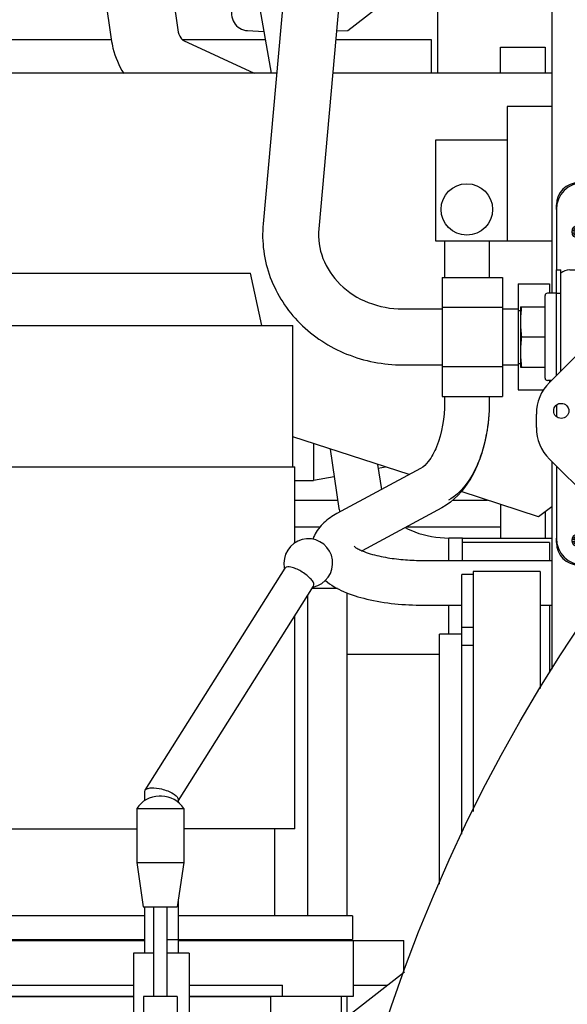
# Model space of a CAD drawing. Header units: millimetres. Extents: x 0 to 1189, y 0 to 841.
# Tile 50 of 106: x 318 to 330, y 612 to 634. Entities that reach past the tile are written whole.
import ezdxf

# ---------------------------------------------------------------- set-up
doc = ezdxf.new("R2010")
doc.units = ezdxf.units.MM
doc.header["$LTSCALE"] = 65.395
for name, color, linetype in [('1907_111013_03_PBL1697', 7, 'CONTINUOUS'), ('1907_731000_02_SIMPLE1_D_ABL1611', 7, 'CONTINUOUS'), ('1907_731000_02_SIMPLE1_T1_D_PBL1612', 7, 'CONTINUOUS'), ('1907_733000_06_SIMPLE1_A_ABL1600', 7, 'CONTINUOUS'), ('1907_733000_06_SIMPLE1_T1_A_PBL1610', 7, 'CONTINUOUS'), ('1907_733000_06_SIMPLE1_T2_A_PBL1658', 7, 'CONTINUOUS'), ('1907_733000_06_SIMPLE1_T3_A_PBL1651', 7, 'CONTINUOUS'), ('1907_765000_04_SIMPLE1_A_ABL1617', 7, 'CONTINUOUS'), ('1907_765000_04_SIMPLE1_T1_A_PBL1618', 7, 'CONTINUOUS'), ('1907_884603_01_PBL1698', 7, 'CONTINUOUS'), ('1997_111200_08_SIMPLE1_A_ABL1602', 7, 'CONTINUOUS'), ('1997_111200_08_SIMPLE1_T6_A_PBL1693', 7, 'CONTINUOUS'), ('32007_040000_TLKS_KS_V_ABL1592', 7, 'CONTINUOUS'), ('32007_041000_TLKS_KS_V_ABL1593', 7, 'CONTINUOUS'), ('32007_042000_TLKS_KS_TL_V_ABL1619', 7, 'CONTINUOUS'), ('32007_060000_TLKS_KGS_V_ABL1604', 7, 'CONTINUOUS'), ('32007_061000_TLKS_KGS_V_ABL1605', 7, 'CONTINUOUS'), ('32007_849400_04_SIMPLE1_T2_X_PBL1709', 7, 'CONTINUOUS'), ('32007_849400_04_SIMPLE1_X_ABL1708', 7, 'CONTINUOUS'), ('32097_000000_TLKS_MARKETING_ABL1583', 7, 'CONTINUOUS'), ('32097_030000_TLKS_ABL1694', 7, 'CONTINUOUS'), ('32097_030000_TLKS_V_ABL1584', 7, 'CONTINUOUS'), ('32097_100000_TLKS_V_ABL1585', 7, 'CONTINUOUS'), ('32097_111000_01_SIMPLE1_T1_X_PBL1591', 7, 'CONTINUOUS'), ('32097_111000_01_SIMPLE1_X_ABL1590', 7, 'CONTINUOUS'), ('32097_300000_TLKS_V_ABL1637', 7, 'CONTINUOUS'), ('32097_400000_TLKS_V_ABL1675', 7, 'CONTINUOUS'), ('32097_481000_02_SIMPLE1_T1_X_PBL1677', 7, 'CONTINUOUS'), ('32097_481000_02_SIMPLE1_X_ABL1676', 7, 'CONTINUOUS'), ('32097_800000_TLKS_ABL1695', 7, 'CONTINUOUS'), ('34007_390700_01_SIMPLE1_T1_X_PBL1640', 7, 'CONTINUOUS'), ('34007_390700_01_SIMPLE1_X#AF0_ABL1638', 7, 'CONTINUOUS'), ('34007_884500_01#AF0_ABL1696', 7, 'CONTINUOUS'), ('D7603-A33X39-CU_PBL1714', 7, 'CONTINUOUS'), ('D910-M33X2_PBL1710', 7, 'CONTINUOUS'), ('I4017-M16X55_PBL1700', 7, 'CONTINUOUS'), ('I4017-M16X55_PBL1701', 7, 'CONTINUOUS'), ('I4017-M16X55_PBL1715', 7, 'CONTINUOUS'), ('I8752-6X45_PBL1699', 7, 'CONTINUOUS'), ('I8752-6X45_PBL1716', 7, 'CONTINUOUS'), ('N6003-17X26-5_PBL1817', 7, 'CONTINUOUS'), ('N6003-17X26-5_PBL1818', 7, 'CONTINUOUS'), ('N6003-17X26-5_PBL1819', 7, 'CONTINUOUS'), ('right_11_VBL1582', 7, 'CONTINUOUS')]:
    doc.layers.add(name, color=color, linetype=linetype)

# ---------------------------------------------------------------- blocks, each defined once
blk = doc.blocks.new('32097_111000_01_SIMPLE1_T1_X_PBL1591', base_point=(360, 619.625))
at = {"layer": '32097_111000_01_SIMPLE1_T1_X_PBL1591', "color": 7, "linetype": 'Continuous'}
for p, q in [((329.5, 638.225), (329.5, 627.475)), ((329.5, 623.712), (329.5, 619.069))]:
    blk.add_line(p, q, dxfattribs=at)
blk = doc.blocks.new('32097_111000_01_SIMPLE1_X_ABL1590', base_point=(360, 619.625))
at = {"layer": '32097_111000_01_SIMPLE1_T1_X_PBL1591'}
blk.add_blockref('32097_111000_01_SIMPLE1_T1_X_PBL1591', (360, 619.625), dxfattribs=at)
blk = doc.blocks.new('1997_111200_08_SIMPLE1_T6_A_PBL1693', base_point=(326.75, 616.644))
at = {"layer": '1997_111200_08_SIMPLE1_T6_A_PBL1693', "color": 7, "linetype": 'Continuous'}
for p, q in [((327.2, 621.5), (327.2, 622)), ((327.5, 622), (327.2, 622)), ((327.5, 621.5), (327.5, 622)), ((329.45, 621.9), (327.5, 621.9)), ((329.45, 621.9), (329.45, 621.5)), ((324.709, 620.875), (324.145, 620.875)), ((324.925, 613.55), (324.925, 620.774)), ((324.05, 613.55), (324.05, 620.724)), ((327.2, 619.85), (327.2, 620.5)), ((329.45, 620.5), (329.45, 618.994)), ((326.99, 619.4), (324.925, 619.4)), ((324.925, 611.288), (324.925, 611.75))]:
    blk.add_line(p, q, dxfattribs=at)
blk = doc.blocks.new('1997_111200_08_SIMPLE1_A_ABL1602', base_point=(367.775, 627.812))
at = {"layer": '1997_111200_08_SIMPLE1_T6_A_PBL1693'}
blk.add_blockref('1997_111200_08_SIMPLE1_T6_A_PBL1693', (326.75, 616.644), dxfattribs=at)
blk = doc.blocks.new('32097_100000_TLKS_V_ABL1585', base_point=(366.375, 606.087))
at = {"layer": '1997_111200_08_SIMPLE1_A_ABL1602'}
blk.add_blockref('1997_111200_08_SIMPLE1_A_ABL1602', (367.775, 627.812), dxfattribs=at)
at = {"layer": '32097_111000_01_SIMPLE1_X_ABL1590'}
blk.add_blockref('32097_111000_01_SIMPLE1_X_ABL1590', (360, 619.625), dxfattribs=at)
blk = doc.blocks.new('34007_390700_01_SIMPLE1_T1_X_PBL1640', base_point=(318.72, 628.687))
at = {"layer": '34007_390700_01_SIMPLE1_T1_X_PBL1640', "color": 7, "linetype": 'Continuous'}
for p, q in [((307.94, 634.395), (307.94, 634.695)), ((314.19, 634.395), (314.19, 634.695)), ((307.94, 634.395), (314.19, 634.395)), ((309.565, 633.576), (309.565, 632.395)), ((309.565, 633.576), (312.565, 633.576)), ((312.565, 633.576), (312.565, 632.395)), ((308.065, 632.395), (308.065, 629.627)), ((323.349, 632.395), (308.065, 632.395)), ((329.5, 632.395), (324.604, 632.395)), ((307.982, 629.373), (308.065, 629.627)), ((314.695, 627.192), (307.982, 629.373)), ((326.309, 623.419), (323.711, 624.263)), ((329.2, 622.479), (327.477, 623.039)), ((329.5, 622.697), (329.2, 622.479))]:
    blk.add_line(p, q, dxfattribs=at)
for centre, start, end in [((308.85, 634.895), 298.4339, 340.5293), ((313.279, 634.895), 199.4707, 241.5661)]:
    blk.add_arc(centre, 1.5, start, end, dxfattribs=at)
blk = doc.blocks.new('34007_390700_01_SIMPLE1_X#AF0_ABL1638', base_point=(318.72, 644.902))
at = {"layer": '34007_390700_01_SIMPLE1_T1_X_PBL1640'}
blk.add_blockref('34007_390700_01_SIMPLE1_T1_X_PBL1640', (318.72, 628.687), dxfattribs=at)
blk = doc.blocks.new('32097_300000_TLKS_V_ABL1637', base_point=(318.72, 644.902))
at = {"layer": '34007_390700_01_SIMPLE1_X#AF0_ABL1638'}
blk.add_blockref('34007_390700_01_SIMPLE1_X#AF0_ABL1638', (318.72, 644.902), dxfattribs=at)
blk = doc.blocks.new('32097_481000_02_SIMPLE1_T1_X_PBL1677', base_point=(322.808, 632.35))
at = {"layer": '32097_481000_02_SIMPLE1_T1_X_PBL1677', "color": 7, "linetype": 'Continuous'}
for p, q in [((319.793, 642.954), (321.141, 633.364)), ((318.307, 642.746), (319.655, 633.156)), ((322.52, 636.425), (323.23, 632.395)), ((321.27, 633.129), (322.845, 632.395)), ((328.5, 631.65), (328.5, 628.65)), ((329.5, 631.65), (328.5, 631.65)), ((326.9, 630.9), (326.9, 628.65)), ((328.5, 630.9), (326.9, 630.9)), ((326.9, 628.65), (329.5, 628.65)), ((327.1, 628.65), (327.1, 627.828)), ((328.1, 628.65), (328.1, 627.828)), ((327.1, 625.17), (327.1, 625.033)), ((328.1, 625.17), (328.1, 625.033)), ((324.543, 623.992), (324.744, 622.66)), ((325.606, 623.647), (325.691, 623.085)), ((326.568, 623.558), (324.698, 622.548)), ((324.744, 622.66), (324.747, 622.639)), ((327.043, 622.679), (325.261, 621.716)), ((327.5, 622), (329.5, 622)), ((326.625, 621.5), (329.5, 621.5)), ((326.625, 620.5), (327.49, 620.5)), ((329.24, 620.5), (329.5, 620.5))]:
    blk.add_line(p, q, dxfattribs=at)
blk.add_circle((327.6, 629.35), 0.575, dxfattribs=at)
for centre, radius, start, end in [((326.202, 622.88), 1.474, 189.4239, 191.693), ((324.906, 621.73), 0.783, 155.4639, 161.8156)]:
    blk.add_arc(centre, radius, start, end, dxfattribs=at)
for points, knots in [([(321.141, 633.364), (321.149, 633.301), (321.181, 633.212), (321.245, 633.141), (321.27, 633.129)], [0, 0, 0, 0, 0.703491, 1, 1, 1, 1]), ([(319.655, 633.156), (319.665, 633.088), (319.716, 632.821), (319.825, 632.565), (319.935, 632.394)], [0, 0, 0, 0, 0.251801, 1, 1, 1, 1]), ([(327.1, 625.033), (327.1, 624.698), (327.03, 624.225), (326.781, 623.746), (326.635, 623.595), (326.568, 623.558)], [0, 0, 0, 0, 0.622832, 0.857679, 1, 1, 1, 1]), ([(328.1, 625.033), (328.1, 624.785), (328.062, 624.357), (327.908, 623.781), (327.641, 623.193), (327.308, 622.822), (327.043, 622.679)], [0, 0, 0, 0, 0.27714, 0.476218, 0.663117, 1, 1, 1, 1]), ([(328.1, 625.033), (328.1, 624.793), (328.06, 624.329), (327.882, 623.692), (327.604, 623.179), (327.336, 622.928), (327.194, 622.851)], [0, 0, 0, 0, 0.292764, 0.565662, 0.803232, 1, 1, 1, 1]), ([(324.698, 622.548), (324.593, 622.492), (324.393, 622.358), (324.243, 622.164), (324.194, 622.055)], [0, 0, 0, 0, 0.499459, 1, 1, 1, 1]), ([(326.225, 622.237), (326.293, 622.199), (326.6, 622.06), (326.942, 622.003), (327.2, 622)], [0, 0, 0, 0, 0.231449, 1, 1, 1, 1]), ([(325.085, 621.817), (325.108, 621.793), (325.167, 621.76), (325.286, 621.702), (325.443, 621.648), (325.636, 621.598), (325.897, 621.548), (326.227, 621.51), (326.492, 621.5), (326.625, 621.5)], [0, 0, 0, 0, 0.062361, 0.124867, 0.249858, 0.374886, 0.499925, 0.749952, 1, 1, 1, 1]), ([(324.441, 621.052), (324.561, 620.948), (324.862, 620.779), (325.593, 620.555), (326.202, 620.5), (326.625, 620.5)], [0, 0, 0, 0, 0.208372, 0.445148, 1, 1, 1, 1])]:
    blk.add_open_spline(points, degree=3, knots=knots, dxfattribs=at)
blk = doc.blocks.new('32097_481000_02_SIMPLE1_X_ABL1676', base_point=(322.8075, 632.35))
at = {"layer": '32097_481000_02_SIMPLE1_T1_X_PBL1677'}
blk.add_blockref('32097_481000_02_SIMPLE1_T1_X_PBL1677', (322.8075, 632.35), dxfattribs=at)
blk = doc.blocks.new('32097_400000_TLKS_V_ABL1675', base_point=(322.8075, 632.35))
at = {"layer": '32097_481000_02_SIMPLE1_X_ABL1676'}
blk.add_blockref('32097_481000_02_SIMPLE1_X_ABL1676', (322.8075, 632.35), dxfattribs=at)
blk = doc.blocks.new('32097_030000_TLKS_V_ABL1584', base_point=(359.72, 640.937))
at = {"layer": '32097_100000_TLKS_V_ABL1585'}
blk.add_blockref('32097_100000_TLKS_V_ABL1585', (366.375, 606.087), dxfattribs=at)
at = {"layer": '32097_300000_TLKS_V_ABL1637'}
blk.add_blockref('32097_300000_TLKS_V_ABL1637', (318.72, 644.902), dxfattribs=at)
at = {"layer": '32097_400000_TLKS_V_ABL1675'}
blk.add_blockref('32097_400000_TLKS_V_ABL1675', (322.808, 632.35), dxfattribs=at)
blk = doc.blocks.new('1907_733000_06_SIMPLE1_T1_A_PBL1610', base_point=(319.795, 609.597))
at = {"layer": '1907_733000_06_SIMPLE1_T1_A_PBL1610', "color": 7, "linetype": 'Continuous'}
for p, q in [((329.24, 621.25), (327.74, 621.25)), ((327.74, 621.25), (327.74, 615.884)), ((329.24, 621.25), (329.24, 618.638)), ((327.74, 621.184), (327.49, 621.184)), ((327.49, 615.382), (327.49, 621.184)), ((327.74, 620), (327.49, 620)), ((327.49, 619.85), (326.99, 619.85)), ((326.99, 614.261), (326.99, 619.85)), ((327.74, 619.6), (327.49, 619.6)), ((326.208, 612.296), (324.787, 611.18)), ((317.088, 611.75), (320.15, 611.75)), ((321.4, 611.75), (323.223, 611.75)), ((323.223, 610.494), (323.223, 611.75)), ((324.8, 611.19), (324.8, 611.75))]:
    blk.add_line(p, q, dxfattribs=at)
blk = doc.blocks.new('1907_733000_06_SIMPLE1_T3_A_PBL1651', base_point=(318.103, 619.837))
at = {"layer": '1907_733000_06_SIMPLE1_T3_A_PBL1651', "color": 7, "linetype": 'Continuous'}
for p, q in [((314.603, 626.756), (314.85, 627.925)), ((314.85, 627.925), (322.77, 627.925)), ((323.017, 626.756), (322.77, 627.925)), ((313.909, 623.594), (313.909, 626.756)), ((313.909, 626.756), (323.711, 626.756)), ((323.711, 623.594), (323.711, 626.756)), ((313.86, 615.5), (313.86, 623.594)), ((313.86, 623.594), (323.76, 623.594)), ((323.76, 621.894), (323.76, 623.594)), ((323.76, 615.5), (323.76, 620.264)), ((313.86, 615.5), (320.225, 615.5)), ((314.31, 613.55), (314.31, 615.5)), ((323.76, 615.5), (321.275, 615.5)), ((323.31, 613.55), (323.31, 615.5)), ((312.572, 613.55), (312.572, 613.02)), ((320.405, 613.55), (312.572, 613.55)), ((325.047, 613.55), (321.155, 613.55)), ((325.047, 613.55), (325.047, 613.02)), ((310.81, 612.75), (310.81, 613)), ((310.81, 613), (320.405, 613)), ((312.56, 613), (312.56, 612.75)), ((312.572, 613.02), (320.405, 613.02)), ((312.605, 613.02), (312.605, 613)), ((320.9, 613.02), (325.047, 613.02)), ((321.155, 613), (326.195, 613)), ((325.015, 613.02), (325.015, 613)), ((325.06, 613), (325.06, 611.75)), ((326.195, 612.286), (326.195, 613)), ((310.01, 612.75), (310.01, 611.75)), ((314.137, 612.75), (310.01, 612.75)), ((312.449, 611.781), (312.449, 612.75)), ((314.137, 612), (314.137, 612.75)), ((317.018, 612), (320.15, 612)), ((321.4, 612), (323.483, 612)), ((323.483, 611.75), (323.483, 612)), ((325.06, 612), (325.831, 612)), ((312.318, 611.75), (310.01, 611.75)), ((320.15, 611.75), (317.088, 611.75)), ((325.06, 611.75), (321.4, 611.75))]:
    blk.add_line(p, q, dxfattribs=at)
blk = doc.blocks.new('1907_733000_06_SIMPLE1_T2_A_PBL1658', base_point=(319.784, 610.216))
at = {"layer": '1907_733000_06_SIMPLE1_T2_A_PBL1658', "color": 7, "linetype": 'Continuous'}
for p, q in [((320.414, 616.361), (323.543, 621.326)), ((321.155, 616.13), (324.177, 620.926)), ((324.177, 620.926), (324.185, 620.954)), ((320.405, 616.331), (320.414, 616.361)), ((320.405, 616.132), (320.405, 616.331)), ((320.776, 616.227), (320.724, 616.227)), ((321.155, 616.085), (321.155, 616.147)), ((320.225, 615.953), (320.225, 614.747)), ((320.225, 615.953), (321.275, 615.953)), ((321.275, 615.953), (321.275, 614.747)), ((320.225, 614.747), (321.275, 614.747)), ((320.225, 614.747), (320.371, 613.75)), ((321.275, 614.747), (321.129, 613.75)), ((321.155, 612.715), (321.155, 613.927)), ((320.371, 613.75), (321.129, 613.75)), ((320.405, 612.715), (320.405, 613.75)), ((320.6, 613.75), (320.6, 611.75)), ((320.9, 613.75), (320.9, 611.75)), ((320.15, 612.715), (320.15, 609.464)), ((320.6, 612.715), (320.15, 612.715)), ((321.4, 612.715), (320.9, 612.715)), ((321.4, 612.715), (321.4, 609.458)), ((321.125, 611.75), (320.375, 611.75)), ((320.375, 611.75), (320.375, 606.971)), ((321.125, 611.75), (321.125, 606.971))]:
    blk.add_line(p, q, dxfattribs=at)
for centre, radius, start, end in [((324.058, 621.44), 0.545, 281.5574, 180), ((324.06, 621.44), 0.547, 180.0271, 194.209), ((320.724, 615.635), 0.592, 90, 147.4586), ((320.776, 615.635), 0.592, 32.5414, 90)]:
    blk.add_arc(centre, radius, start, end, dxfattribs=at)
for points, knots in [([(324.185, 620.954), (324.185, 620.977), (324.161, 621.032), (324.098, 621.107), (324.007, 621.186), (323.898, 621.259), (323.782, 621.316), (323.673, 621.354), (323.566, 621.363), (323.543, 621.326)], [0, 0, 0, 0, 0.085431, 0.210466, 0.366179, 0.535675, 0.699346, 0.838689, 1, 1, 1, 1]), ([(320.414, 616.361), (320.424, 616.378), (320.47, 616.405), (320.595, 616.423), (320.704, 616.408), (320.78, 616.389)], [0, 0, 0, 0, 0.158027, 0.384711, 1, 1, 1, 1]), ([(320.78, 616.389), (320.872, 616.366), (320.998, 616.319), (321.121, 616.227), (321.155, 616.171), (321.155, 616.147)], [0, 0, 0, 0, 0.612495, 0.844913, 1, 1, 1, 1])]:
    blk.add_open_spline(points, degree=3, knots=knots, dxfattribs=at)
blk = doc.blocks.new('1907_733000_06_SIMPLE1_A_ABL1600', base_point=(319.625, 610.873))
at = {"layer": '1907_733000_06_SIMPLE1_T1_A_PBL1610'}
blk.add_blockref('1907_733000_06_SIMPLE1_T1_A_PBL1610', (319.795, 609.597), dxfattribs=at)
at = {"layer": '1907_733000_06_SIMPLE1_T2_A_PBL1658'}
blk.add_blockref('1907_733000_06_SIMPLE1_T2_A_PBL1658', (319.784, 610.216), dxfattribs=at)
at = {"layer": '1907_733000_06_SIMPLE1_T3_A_PBL1651'}
blk.add_blockref('1907_733000_06_SIMPLE1_T3_A_PBL1651', (318.103, 619.837), dxfattribs=at)
blk = doc.blocks.new('1907_731000_02_SIMPLE1_T1_D_PBL1612', base_point=(360, 600))
at = {"layer": '1907_731000_02_SIMPLE1_T1_D_PBL1612', "color": 7, "linetype": 'Continuous'}
blk.add_circle((360, 600), 35.975, dxfattribs=at)
blk = doc.blocks.new('1907_731000_02_SIMPLE1_D_ABL1611', base_point=(360, 600))
at = {"layer": '1907_731000_02_SIMPLE1_T1_D_PBL1612'}
blk.add_blockref('1907_731000_02_SIMPLE1_T1_D_PBL1612', (360, 600), dxfattribs=at)
blk = doc.blocks.new('32007_041000_TLKS_KS_V_ABL1593', base_point=(351.92, 625.125))
at = {"layer": '1907_731000_02_SIMPLE1_D_ABL1611'}
blk.add_blockref('1907_731000_02_SIMPLE1_D_ABL1611', (360, 600), dxfattribs=at)
at = {"layer": '1907_733000_06_SIMPLE1_A_ABL1600'}
blk.add_blockref('1907_733000_06_SIMPLE1_A_ABL1600', (319.625, 610.873), dxfattribs=at)
blk = doc.blocks.new('32007_849400_04_SIMPLE1_T2_X_PBL1709', base_point=(326.244, 633.81))
at = {"layer": '32007_849400_04_SIMPLE1_T2_X_PBL1709', "color": 7, "linetype": 'Continuous'}
for p, q in [((324.234, 642.301), (323.048, 629.026)), ((325.448, 641.85), (324.293, 628.915)), ((327.05, 627.828), (327.05, 625.17)), ((327.05, 627.828), (328.4, 627.828)), ((328.4, 627.828), (328.4, 625.17)), ((328.75, 627.683), (328.75, 625.315)), ((328.75, 627.683), (329.45, 627.683)), ((329.45, 627.683), (329.45, 627.475)), ((327.05, 627.165), (328.4, 627.165)), ((326.162, 627.125), (327.05, 627.125)), ((328.4, 627.125), (328.75, 627.125)), ((328.75, 627.092), (328.8, 627.092)), ((326.162, 625.875), (327.05, 625.875)), ((327.05, 625.835), (328.4, 625.835)), ((328.4, 625.875), (328.75, 625.875)), ((328.75, 625.908), (328.8, 625.908)), ((329.45, 625.525), (329.45, 625.485)), ((327.05, 625.17), (328.4, 625.17)), ((328.75, 625.315), (329.315, 625.315))]:
    blk.add_line(p, q, dxfattribs=at)
blk.add_arc((314.781, 643.144), 9.491, 354.9036, 355.8014, dxfattribs=at)
for points, knots in [([(323.048, 629.026), (323.012, 628.626), (323.126, 627.792), (323.818, 626.736), (324.89, 626.037), (325.739, 625.875), (326.162, 625.875)], [0, 0, 0, 0, 0.243605, 0.490596, 0.74319, 1, 1, 1, 1]), ([(324.293, 628.915), (324.273, 628.694), (324.34, 628.226), (324.747, 627.626), (325.389, 627.22), (325.903, 627.125), (326.162, 627.125)], [0, 0, 0, 0, 0.230309, 0.471902, 0.730268, 1, 1, 1, 1])]:
    blk.add_open_spline(points, degree=3, knots=knots, dxfattribs=at)
blk = doc.blocks.new('32007_849400_04_SIMPLE1_X_ABL1708', base_point=(326.244, 633.81))
at = {"layer": '32007_849400_04_SIMPLE1_T2_X_PBL1709'}
blk.add_blockref('32007_849400_04_SIMPLE1_T2_X_PBL1709', (326.244, 633.81), dxfattribs=at)
blk = doc.blocks.new('32007_042000_TLKS_KS_TL_V_ABL1619', base_point=(356.513, 679.636))
at = {"layer": '32007_849400_04_SIMPLE1_X_ABL1708'}
blk.add_blockref('32007_849400_04_SIMPLE1_X_ABL1708', (326.244, 633.81), dxfattribs=at)
blk = doc.blocks.new('32007_040000_TLKS_KS_V_ABL1592', base_point=(356.513, 648.064))
at = {"layer": '32007_041000_TLKS_KS_V_ABL1593'}
blk.add_blockref('32007_041000_TLKS_KS_V_ABL1593', (351.92, 625.125), dxfattribs=at)
at = {"layer": '32007_042000_TLKS_KS_TL_V_ABL1619'}
blk.add_blockref('32007_042000_TLKS_KS_TL_V_ABL1619', (356.513, 679.636), dxfattribs=at)
blk = doc.blocks.new('1907_765000_04_SIMPLE1_T1_A_PBL1618', base_point=(317.363, 622.09))
at = {"layer": '1907_765000_04_SIMPLE1_T1_A_PBL1618', "color": 7, "linetype": 'Continuous'}
for p, q in [((326.95, 632.395), (326.95, 634.25)), ((324.938, 633.355), (325.795, 634.013)), ((322.702, 633.35), (323.065, 633.333)), ((324.689, 633.343), (324.938, 633.355)), ((314.25, 633.15), (319.656, 633.15)), ((321.241, 633.15), (323.097, 633.15)), ((324.671, 633.15), (326.8, 633.15)), ((326.8, 633.15), (326.8, 632.395)), ((328.35, 632.395), (328.35, 632.98)), ((328.35, 632.98), (329.35, 632.98)), ((329.35, 632.98), (329.35, 632.395)), ((324.175, 624.112), (324.175, 623.285)), ((325.783, 623.59), (325.62, 623.559)), ((323.76, 623.285), (324.175, 623.285)), ((324.637, 623.372), (324.175, 623.285)), ((323.76, 622.85), (324.715, 622.85)), ((327.287, 622.85), (328.059, 622.85)), ((328.35, 622.755), (328.35, 622)), ((329.35, 622.588), (329.35, 622)), ((323.76, 622.25), (324.321, 622.25)), ((326.25, 622.25), (328.35, 622.25))]:
    blk.add_line(p, q, dxfattribs=at)
blk.add_arc((322.72, 633.725), 0.375, 155, 267.3, dxfattribs=at)
blk = doc.blocks.new('1907_765000_04_SIMPLE1_A_ABL1617', base_point=(317.363, 622.09))
at = {"layer": '1907_765000_04_SIMPLE1_T1_A_PBL1618'}
blk.add_blockref('1907_765000_04_SIMPLE1_T1_A_PBL1618', (317.363, 622.09), dxfattribs=at)
blk = doc.blocks.new('32007_061000_TLKS_KGS_V_ABL1605', base_point=(356.512, 637.251))
at = {"layer": '1907_765000_04_SIMPLE1_A_ABL1617'}
blk.add_blockref('1907_765000_04_SIMPLE1_A_ABL1617', (317.363, 622.09), dxfattribs=at)
blk = doc.blocks.new('32007_060000_TLKS_KGS_V_ABL1604', base_point=(356.5125, 637.2515))
at = {"layer": '32007_061000_TLKS_KGS_V_ABL1605'}
blk.add_blockref('32007_061000_TLKS_KGS_V_ABL1605', (356.5125, 637.2515), dxfattribs=at)
blk = doc.blocks.new('1907_111013_03_PBL1697', base_point=(334.341, 625.675))
at = {"layer": '1907_111013_03_PBL1697', "color": 7, "linetype": 'Continuous'}
for p, q in [((330.1, 629.95), (330.2, 629.95)), ((331.1, 629.95), (333.915, 629.95)), ((336.963, 629.826), (339.081, 629.247)), ((329.6, 629.35), (329.6, 629.45)), ((329.6, 627.475), (329.6, 628)), ((329.6, 621.9), (329.6, 622)), ((331.517, 621.95), (331.344, 621.95)), ((330.85, 621.631), (330.82, 621.592)), ((330.2, 621.4), (330.1, 621.4)), ((330.426, 621.4), (330.378, 621.4))]:
    blk.add_line(p, q, dxfattribs=at)
for centre, start, end in [((330.1, 629.45), 90, 180), ((330.1, 621.9), 180, 270), ((331.344, 621.45), 90, 141.4608), ((330.426, 621.9), 270, 322)]:
    blk.add_arc(centre, 0.5, start, end, dxfattribs=at)
blk = doc.blocks.new('1907_884603_01_PBL1698', base_point=(334.015, 626.117))
at = {"layer": '1907_884603_01_PBL1698', "color": 7, "linetype": 'Continuous'}
for p, q in [((335.225, 630.846), (335.528, 630.846)), ((334.518, 630.553), (329.447, 625.482)), ((336.235, 630.553), (337.18, 629.608)), ((331.1, 629.95), (330.2, 629.95)), ((331.966, 629.65), (333.615, 629.65)), ((329.6, 629.35), (329.6, 628)), ((337.382, 629.42), (338.876, 629.102)), ((336.026, 627.874), (337.319, 629.167)), ((336.95, 628.235), (336.95, 627.606)), ((329.6, 628), (329.7, 628)), ((329.7, 625.735), (329.7, 628)), ((329.9, 628), (331.841, 628)), ((335.934, 627.924), (332.087, 624.077)), ((336.026, 627.874), (335.976, 627.924)), ((334.917, 626.639), (332.725, 624.446)), ((329.6, 624.97), (329.6, 624.72)), ((329.7, 625), (329.65, 625)), ((329.7, 625), (329.7, 625.011)), ((329.154, 624.472), (329.154, 624.775)), ((330.833, 622.681), (332.136, 623.985)), ((332.087, 624.035), (332.136, 623.985)), ((330.392, 622.82), (329.447, 623.765)), ((329.6, 623.612), (329.6, 622)), ((330.85, 621.631), (330.949, 621.757)), ((330.2, 621.4), (330.378, 621.4))]:
    blk.add_line(p, q, dxfattribs=at)
for centre, radius in [((335.155, 630.29), 0.169), ((334.554, 629.689), 0.15), ((330.1, 628.85), 0.15), ((336.235, 628.715), 0.169), ((330.311, 625.446), 0.15), ((329.71, 624.845), 0.169), ((331.285, 623.765), 0.169), ((330.1, 621.95), 0.15)]:
    blk.add_circle(centre, radius, dxfattribs=at)
for centre, radius, start, end in [((335.225, 629.846), 1, 90, 135), ((335.528, 629.846), 1, 45, 90), ((330.2, 629.35), 0.6, 90, 180), ((331.1, 629.15), 0.8, 350.5013, 275.7989), ((331.966, 630.25), 0.6, 231.7868, 270), ((336.826, 629.255), 0.5, 349.9102, 45), ((333.75, 626.5), 2.875, 96.6267, 145.4636), ((337.507, 630.007), 0.6, 246.7937, 258), ((331.1, 629.15), 0.825, 284.0633, 345.133), ((332.037, 628.993), 0.15, 170.5007, 304.4918), ((336.4, 629.15), 0.8, 283.257, 352.0951), ((337.95, 628.235), 1, 149.4416, 180), ((331.135, 628.3), 0.3, 270, 325.4636), ((331.841, 628.3), 0.3, 270, 315), ((333.75, 626.5), 2.875, 16.7672, 32.9783), ((329.9, 627.7), 0.3, 90, 131.8103), ((335.955, 627.902), 0.03, 45, 135), ((334.634, 626.921), 0.4, 315, 13.3275), ((330.154, 624.775), 1, 135, 180), ((330.154, 624.472), 1, 180, 225), ((332.442, 624.729), 0.4, 256.6725, 315), ((332.108, 624.056), 0.03, 135, 225), ((333.75, 626.5), 2.875, 239.4686, 257.3253), ((331.1, 622.75), 0.8, 164.5935, 55.6506), ((330.745, 623.174), 0.5, 225, 280.0898), ((331.966, 621.65), 0.6, 116.9298, 128.2132), ((330.2, 622), 0.6, 180, 270), ((331.422, 621.388), 0.6, 103.2952, 142), ((330.378, 622), 0.6, 270, 322)]:
    blk.add_arc(centre, radius, start, end, dxfattribs=at)
blk.add_open_spline([(331.3, 628.35), (331.263, 628.363), (331.221, 628.358), (331.181, 628.354)], degree=3, dxfattribs=at)
blk = doc.blocks.new('I8752-6X45_PBL1699', base_point=(329.983, 621.95))
at = {"layer": 'I8752-6X45_PBL1699', "color": 7, "linetype": 'Continuous'}
for p, q in [((329.952, 621.976), (330.014, 621.965)), ((329.952, 621.924), (330.014, 621.935))]:
    blk.add_line(p, q, dxfattribs=at)
for radius in [0.115, 0.0875]:
    blk.add_arc((330.1, 621.95), radius, 190, 170, dxfattribs=at)
blk = doc.blocks.new('I4017-M16X55_PBL1700', base_point=(331.1, 622.733))
at = {"layer": 'I4017-M16X55_PBL1700', "color": 7, "linetype": 'Continuous'}
for p, q in [((331.793, 622.75), (331.467, 623.315)), ((330.43, 622.79), (330.407, 622.75)), ((330.407, 622.75), (330.754, 622.15)), ((331.446, 622.15), (331.793, 622.75)), ((330.754, 622.15), (331.446, 622.15))]:
    blk.add_line(p, q, dxfattribs=at)
blk.add_arc((331.1, 622.75), 0.599, 181.8189, 58.8895, dxfattribs=at)
blk = doc.blocks.new('I4017-M16X55_PBL1701', base_point=(331.1, 629.15))
at = {"layer": 'I4017-M16X55_PBL1701', "color": 7, "linetype": 'Continuous'}
for p, q in [((330.754, 629.75), (330.407, 629.15)), ((331.446, 629.75), (330.754, 629.75)), ((331.793, 629.15), (331.446, 629.75)), ((330.407, 629.15), (330.754, 628.55)), ((331.446, 628.55), (331.793, 629.15)), ((330.754, 628.55), (331.446, 628.55))]:
    blk.add_line(p, q, dxfattribs=at)
blk.add_circle((331.1, 629.15), 0.599, dxfattribs=at)
blk = doc.blocks.new('D910-M33X2_PBL1710', base_point=(329.2, 626.5))
at = {"layer": 'D910-M33X2_PBL1710', "color": 7, "linetype": 'Continuous'}
for p, q in [((329.35, 625.575), (329.35, 627.425)), ((329.6, 627.475), (329.4, 627.475)), ((329.6, 625.635), (329.6, 627.475)), ((328.8, 627.175), (328.8, 625.825)), ((328.8, 627.175), (329.35, 627.175)), ((328.818, 626.5), (329.35, 626.5)), ((328.8, 625.825), (329.35, 625.825)), ((329.49, 625.525), (329.4, 625.525))]:
    blk.add_line(p, q, dxfattribs=at)
for centre, start, end in [((329.4, 627.425), 90, 180), ((329.4, 625.575), 180, 270)]:
    blk.add_arc(centre, 0.05, start, end, dxfattribs=at)
for points in [[(328.818, 627.175), (328.807, 627.063), (328.8, 626.95), (328.8, 626.838)], [(328.8, 626.838), (328.8, 626.725), (328.807, 626.612), (328.818, 626.5)], [(328.818, 626.5), (328.807, 626.388), (328.8, 626.275), (328.8, 626.162)], [(328.8, 626.162), (328.8, 626.05), (328.807, 625.937), (328.818, 625.825)]]:
    blk.add_open_spline(points, degree=3, dxfattribs=at)
blk = doc.blocks.new('D7603-A33X39-CU_PBL1714', base_point=(329.65, 627.4725))
at = {"layer": 'D7603-A33X39-CU_PBL1714', "color": 7, "linetype": 'Continuous'}
blk.add_line((329.7, 627.4725), (329.6, 627.4725), dxfattribs=at)
blk = doc.blocks.new('I4017-M16X55_PBL1715', base_point=(336.443, 628.603))
at = {"layer": 'I4017-M16X55_PBL1715', "color": 7, "linetype": 'Continuous'}
for p, q in [((336.202, 628.55), (336.268, 628.55)), ((336.701, 628.55), (336.746, 628.55)), ((336.746, 628.55), (336.808, 628.657))]:
    blk.add_line(p, q, dxfattribs=at)
blk.add_arc((336.4, 629.15), 0.599, 237.4436, 257.9968, dxfattribs=at)
blk = doc.blocks.new('I8752-6X45_PBL1716', base_point=(329.983, 628.85))
at = {"layer": 'I8752-6X45_PBL1716', "color": 7, "linetype": 'Continuous'}
for p, q in [((329.952, 628.876), (330.014, 628.865)), ((329.952, 628.824), (330.014, 628.835))]:
    blk.add_line(p, q, dxfattribs=at)
for radius in [0.115, 0.0875]:
    blk.add_arc((330.1, 628.85), radius, 190, 170, dxfattribs=at)
blk = doc.blocks.new('N6003-17X26-5_PBL1817', base_point=(331.11, 622.692))
at = {"layer": 'N6003-17X26-5_PBL1817', "color": 7, "linetype": 'Continuous'}
for start, end in [(13.8948, 51.0589), (193.8948, 231.0589), (308.9411, 346.1052), (252.7441, 287.2559)]:
    blk.add_arc((331.1, 622.75), 0.65, start, end, dxfattribs=at)
blk = doc.blocks.new('N6003-17X26-5_PBL1818', base_point=(331.1, 629.15))
at = {"layer": 'N6003-17X26-5_PBL1818', "color": 7, "linetype": 'Continuous'}
for start, end in [(72.7441, 107.2559), (128.9411, 166.1052), (13.8948, 51.0589), (193.8948, 231.0589), (308.9411, 346.1052), (252.7441, 287.2559)]:
    blk.add_arc((331.1, 629.15), 0.65, start, end, dxfattribs=at)
blk = doc.blocks.new('N6003-17X26-5_PBL1819', base_point=(336.9, 628.735))
at = {"layer": 'N6003-17X26-5_PBL1819', "color": 7, "linetype": 'Continuous'}
blk.add_arc((336.4, 629.15), 0.65, 318.7006, 321.8426, dxfattribs=at)
blk = doc.blocks.new('34007_884500_01#AF0_ABL1696', base_point=(333.941, 626.117))
at = {"layer": '1907_111013_03_PBL1697'}
blk.add_blockref('1907_111013_03_PBL1697', (334.341, 625.675), dxfattribs=at)
at = {"layer": '1907_884603_01_PBL1698'}
blk.add_blockref('1907_884603_01_PBL1698', (334.015, 626.117), dxfattribs=at)
at = {"layer": 'D7603-A33X39-CU_PBL1714'}
blk.add_blockref('D7603-A33X39-CU_PBL1714', (329.65, 627.472), dxfattribs=at)
at = {"layer": 'D910-M33X2_PBL1710'}
blk.add_blockref('D910-M33X2_PBL1710', (329.2, 626.5), dxfattribs=at)
at = {"layer": 'I4017-M16X55_PBL1700'}
blk.add_blockref('I4017-M16X55_PBL1700', (331.1, 622.733), dxfattribs=at)
at = {"layer": 'I4017-M16X55_PBL1701'}
blk.add_blockref('I4017-M16X55_PBL1701', (331.1, 629.15), dxfattribs=at)
at = {"layer": 'I4017-M16X55_PBL1715'}
blk.add_blockref('I4017-M16X55_PBL1715', (336.443, 628.603), dxfattribs=at)
at = {"layer": 'I8752-6X45_PBL1699'}
blk.add_blockref('I8752-6X45_PBL1699', (329.983, 621.95), dxfattribs=at)
at = {"layer": 'I8752-6X45_PBL1716'}
blk.add_blockref('I8752-6X45_PBL1716', (329.983, 628.85), dxfattribs=at)
at = {"layer": 'N6003-17X26-5_PBL1817'}
blk.add_blockref('N6003-17X26-5_PBL1817', (331.11, 622.692), dxfattribs=at)
at = {"layer": 'N6003-17X26-5_PBL1818'}
blk.add_blockref('N6003-17X26-5_PBL1818', (331.1, 629.15), dxfattribs=at)
at = {"layer": 'N6003-17X26-5_PBL1819'}
blk.add_blockref('N6003-17X26-5_PBL1819', (336.9, 628.735), dxfattribs=at)
blk = doc.blocks.new('32097_800000_TLKS_ABL1695', base_point=(333.941, 626.117))
at = {"layer": '34007_884500_01#AF0_ABL1696'}
blk.add_blockref('34007_884500_01#AF0_ABL1696', (333.941, 626.117), dxfattribs=at)
blk = doc.blocks.new('32097_030000_TLKS_ABL1694', base_point=(333.941, 626.117))
at = {"layer": '32097_800000_TLKS_ABL1695'}
blk.add_blockref('32097_800000_TLKS_ABL1695', (333.941, 626.117), dxfattribs=at)
blk = doc.blocks.new('32097_000000_TLKS_MARKETING_ABL1583', base_point=(357.863, 640.937))
at = {"layer": '32007_040000_TLKS_KS_V_ABL1592'}
blk.add_blockref('32007_040000_TLKS_KS_V_ABL1592', (356.513, 648.064), dxfattribs=at)
at = {"layer": '32007_060000_TLKS_KGS_V_ABL1604'}
blk.add_blockref('32007_060000_TLKS_KGS_V_ABL1604', (356.512, 637.251), dxfattribs=at)
at = {"layer": '32097_030000_TLKS_ABL1694'}
blk.add_blockref('32097_030000_TLKS_ABL1694', (333.941, 626.117), dxfattribs=at)
at = {"layer": '32097_030000_TLKS_V_ABL1584'}
blk.add_blockref('32097_030000_TLKS_V_ABL1584', (359.72, 640.937), dxfattribs=at)
blk = doc.blocks.new('RIGHT_11_VBL1582', base_point=(357.863, 643.14))
at = {"layer": '32097_000000_TLKS_MARKETING_ABL1583'}
blk.add_blockref('32097_000000_TLKS_MARKETING_ABL1583', (357.863, 640.937), dxfattribs=at)

msp = doc.modelspace()

# ---------------------------------------------------------------- block references
at = {"layer": 'right_11_VBL1582'}
msp.add_blockref('RIGHT_11_VBL1582', (357.8625, 643.14031), dxfattribs=at)

doc.saveas('drawing.dxf')
